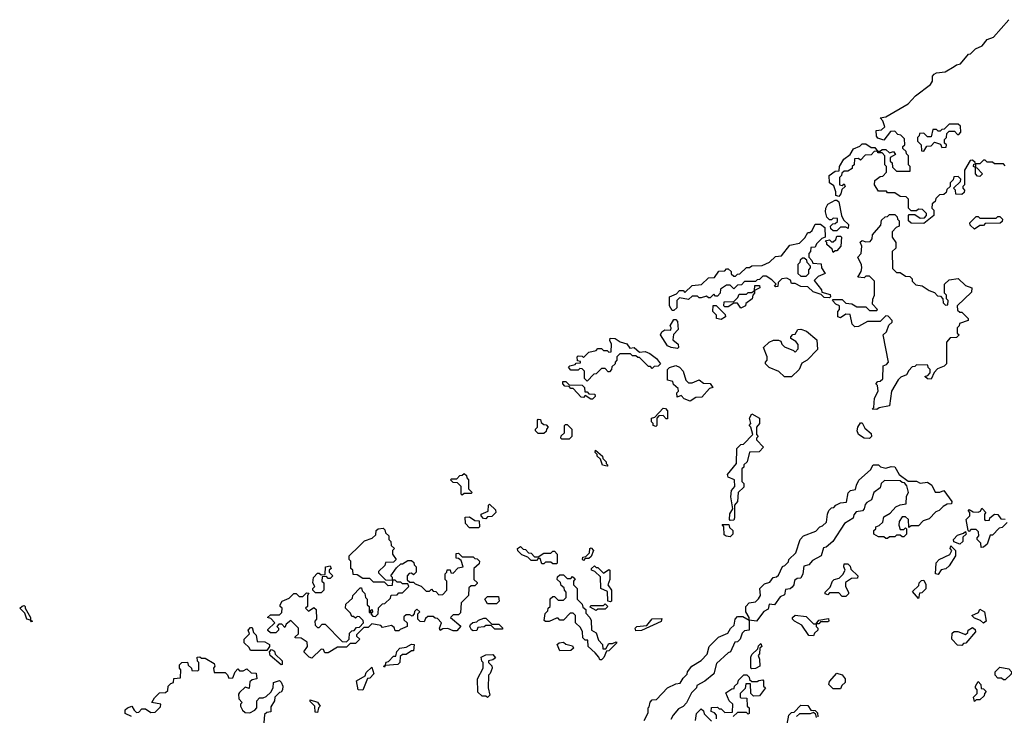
# Model space of a CAD drawing. Extents: x 2708302 to 2968450, y 494490 to 722710.
# Tile 198 of 256: x 2839580 to 2845020, y 694054 to 697896. Entities that reach past the tile are written whole.
import ezdxf

# ---------------------------------------------------------------- set-up
doc = ezdxf.new("R2010")
doc.units = 0

msp = doc.modelspace()

# ---------------------------------------------------------------- linework, layer by layer
at = {"layer": '0CON20XD'}
for points in [[(2845025, 697090), (2845015, 697100), (2844965, 697100), (2844955, 697110), (2844925, 697110), (2844915, 697120), (2844905, 697120), (2844885, 697100), (2844860, 697100), (2844860, 697080), (2844868.3, 697078.3), (2844900, 697045), (2844885, 697030), (2844871.7, 697031.7), (2844860, 697045), (2844860, 697080), (2844850, 697085), (2844851.7, 697098.3), (2844860, 697100), (2844858.3, 697108.3), (2844845, 697120), (2844831.7, 697118.3), (2844800, 697065), (2844800, 696985), (2844790, 696975), (2844790, 696965), (2844800, 696955), (2844798.3, 696941.7), (2844785, 696930), (2844751.7, 696931.7), (2844750, 696955), (2844740, 696965), (2844778.3, 697001.7), (2844780, 697015), (2844765, 697030), (2844741.7, 697028.3), (2844738.3, 697011.7), (2844720, 696995), (2844720, 696975), (2844701.7, 696958.3), (2844698.3, 696941.7), (2844685, 696930), (2844661.7, 696928.3), (2844641.7, 696908.3), (2844638.3, 696891.7), (2844621.7, 696878.3), (2844620, 696855), (2844630, 696845), (2844630, 696815), (2844575, 696770), (2844505, 696772.5), (2844490, 696785), (2844490, 696815), (2844495, 696820), (2844525, 696820), (2844555, 696800), (2844578.3, 696801.7), (2844590, 696815), (2844590, 696825), (2844568.3, 696848.3), (2844545, 696850), (2844535, 696840), (2844505, 696840), (2844490, 696855), (2844490, 696905), (2844478.3, 696918.3), (2844445, 696920), (2844415, 696940), (2844375, 696940), (2844368.3, 696948.3), (2844325, 696950), (2844303.3, 696985), (2844305, 697007.5), (2844335, 697030), (2844348.3, 697031.7), (2844370, 697055), (2844370, 697085), (2844360, 697095), (2844360, 697145), (2844345, 697160), (2844321.7, 697161.7), (2844320, 697170), (2844301.7, 697168.3), (2844285, 697150), (2844251.7, 697148.3), (2844225, 697120), (2844215, 697130), (2844191.7, 697128.3), (2844190, 697095), (2844180, 697085), (2844180, 697075), (2844155, 697060), (2844135, 697060), (2844121.7, 697048.3), (2844120, 697035), (2844110, 697025), (2844110, 696985), (2844125, 696980), (2844135, 696990), (2844140, 696975), (2844121.7, 696958.3), (2844116.7, 696935), (2844105, 696920), (2844090, 696925), (2844090, 696945), (2844078.3, 696978.3), (2844053.3, 696995), (2844052.5, 697035), (2844085, 697060), (2844108.3, 697061.7), (2844110, 697085), (2844133.6, 697126.4), (2844168.3, 697151.7), (2844187, 697183), (2844222.5, 697197.5), (2844235, 697210), (2844255, 697210), (2844285, 697190), (2844305, 697190), (2844320, 697170), (2844335, 697170), (2844345, 697180), (2844365, 697180), (2844385, 697160), (2844408.3, 697168.3), (2844418.3, 697151.7), (2844390, 697135), (2844390, 697115), (2844400, 697105), (2844401.7, 697081.7), (2844425, 697060), (2844500, 697060), (2844500, 697085), (2844490, 697095), (2844490, 697145), (2844480, 697155), (2844478.3, 697168.3), (2844460, 697185), (2844460, 697195), (2844470, 697205), (2844468.3, 697238.3), (2844448.3, 697258.3), (2844431.7, 697261.7), (2844415, 697280), (2844391.7, 697278.3), (2844355, 697230), (2844321.7, 697241.7), (2844313, 697253), (2844312.5, 697285), (2844341.7, 697288.3), (2844360, 697305), (2844348.3, 697338.3), (2844333.3, 697355), (2844365, 697360), (2844488.3, 697431.7), (2844530, 697475), (2844612.5, 697537.5), (2844623, 697557), (2844624, 697585), (2844632.5, 697595), (2844645, 697602.5), (2844692.5, 697607.5), (2844742.5, 697637.5), (2844755, 697647.5), (2844778.3, 697651.7), (2844822.5, 697705), (2844832.5, 697707.5), (2844860, 697735), (2844898.3, 697751.7), (2844925, 697787.5), (2844960, 697800), (2845045, 697896.2)], [(2844575, 697170), (2844591.7, 697198.3), (2844615, 697200), (2844635, 697220), (2844668.3, 697208.3), (2844675, 697190), (2844698.3, 697191.7), (2844700, 697205), (2844690, 697215), (2844690, 697235), (2844700, 697245), (2844701.7, 697268.3), (2844715, 697280), (2844745, 697280), (2844761.7, 697261.7), (2844768.3, 697261.7), (2844780, 697275), (2844778.3, 697308.3), (2844765, 697320), (2844715, 697320), (2844688.3, 697291.7), (2844675, 697290), (2844665, 697280), (2844655, 697280), (2844645, 697290), (2844625, 697290), (2844615, 697250), (2844595, 697250), (2844575, 697270), (2844551.7, 697268.3), (2844550, 697255), (2844540, 697245), (2844540, 697225), (2844560, 697205), (2844561.7, 697171.7), (2844575, 697170)], [(2844095, 696730), (2844075, 696730), (2844061.7, 696741.7), (2844060, 696755), (2844071.7, 696768.3), (2844085, 696770), (2844098.3, 696781.7), (2844098.3, 696798.3), (2844075, 696800), (2844065, 696790), (2844055, 696790), (2844040, 696805), (2844032.5, 696835), (2844033.3, 696855), (2844045, 696877.5), (2844085, 696900), (2844095, 696900), (2844105, 696890), (2844120, 696815), (2844131.7, 696791.7), (2844160, 696765), (2844157, 696743), (2844145, 696750), (2844115, 696750), (2844095, 696730)], [(2844315, 695743.3), (2844290, 695745), (2844300, 695755), (2844302.5, 695805), (2844322.5, 695845), (2844320, 695875), (2844310, 695885), (2844321.7, 695898.3), (2844335, 695900), (2844348.3, 695911.7), (2844350, 695985), (2844368.3, 695991.7), (2844380, 696005), (2844350, 696155), (2844368.3, 696171.7), (2844381.7, 696208.3), (2844400, 696225), (2844400, 696235), (2844378.3, 696258.3), (2844365, 696260), (2844335, 696230), (2844265, 696230), (2844215, 696202.5), (2844195, 696200), (2844180, 696215), (2844168.3, 696268.3), (2844145, 696270), (2844115, 696250), (2844100, 696255), (2844100, 696285), (2844110, 696295), (2844110, 696315), (2844090, 696325), (2844070, 696345), (2844075, 696350), (2844125, 696350), (2844145, 696330), (2844177, 696327), (2844205, 696310), (2844255, 696310), (2844275, 696290), (2844315, 696290), (2844320, 696295), (2844292.5, 696325), (2844293.3, 696353.3), (2844302.5, 696375), (2844302.5, 696452.5), (2844275, 696480), (2844255, 696480), (2844245, 696470), (2844210, 696475), (2844230, 696505), (2844232.5, 696525), (2844231.7, 696541.7), (2844210, 696585), (2844230, 696605), (2844232.5, 696645), (2844223, 696667), (2844235, 696677.5), (2844255, 696670), (2844278.3, 696671.7), (2844290, 696685), (2844291.7, 696708.3), (2844338.3, 696761.7), (2844341.7, 696788.3), (2844361.7, 696808.3), (2844375, 696810), (2844385, 696820), (2844415, 696820), (2844428.3, 696808.3), (2844430, 696795), (2844440, 696785), (2844440, 696755), (2844421.7, 696748.3), (2844400, 696725), (2844400, 696695), (2844420, 696665), (2844420, 696635), (2844400, 696615), (2844401.7, 696521.7), (2844425, 696500), (2844445, 696500), (2844475, 696480), (2844498.3, 696478.3), (2844510, 696465), (2844511.7, 696451.7), (2844531.7, 696431.7), (2844567, 696427), (2844605, 696400), (2844635, 696390), (2844651.7, 696371.7), (2844668.3, 696368.3), (2844680, 696355), (2844681.7, 696331.7), (2844695, 696320), (2844708.3, 696321.7), (2844710, 696345), (2844700, 696355), (2844700, 696375), (2844690, 696385), (2844690, 696435), (2844715, 696460), (2844765, 696467.5), (2844805, 696427.5), (2844840, 696415), (2844838.3, 696391.7), (2844760, 696315), (2844761.7, 696291.7), (2844775, 696280), (2844785, 696280), (2844820, 696245), (2844820, 696235), (2844771.7, 696218.3), (2844770, 696205), (2844760, 696195), (2844760, 696165), (2844770, 696155), (2844755, 696140), (2844721.7, 696138.3), (2844700, 696115), (2844700, 695995), (2844687, 695983), (2844651.7, 695968.3), (2844631.7, 695948.3), (2844615, 695910), (2844595, 695912.5), (2844580, 695925), (2844598.3, 695931.7), (2844610, 695945), (2844610, 695965), (2844600, 695975), (2844598.3, 695988.3), (2844535, 695990), (2844525, 695980), (2844511.7, 695978.3), (2844491.7, 695958.3), (2844480, 695935), (2844447.5, 695922.5), (2844433, 695907), (2844397.5, 695845), (2844386.4, 695763.6), (2844328.3, 695751.7), (2844315, 695743.3)], [(2844855, 696740), (2844831.7, 696761.7), (2844830, 696775), (2844865, 696810), (2844875, 696810), (2844885, 696800), (2844975, 696800), (2844985, 696810), (2844995, 696810), (2845010, 696795), (2845008.3, 696781.7), (2844997, 696773), (2844915, 696770), (2844905, 696760), (2844885, 696760), (2844855, 696740)], [(2843195, 696290), (2843185, 696290), (2843170, 696315), (2843170, 696365), (2843208.3, 696381.7), (2843225, 696400), (2843245, 696400), (2843255, 696390), (2843295, 696427.5), (2843347, 696433), (2843385, 696470), (2843418.3, 696471.7), (2843443, 696507), (2843475, 696510), (2843485, 696520), (2843495, 696520), (2843510, 696505), (2843511.7, 696491.7), (2843525, 696480), (2843535, 696480), (2843545, 696490), (2843558.3, 696491.7), (2843595, 696527.5), (2843611.7, 696528.3), (2843625, 696537.5), (2843681.7, 696538.3), (2843722.5, 696557.5), (2843755, 696587.5), (2843788.3, 696591.7), (2843835, 696650), (2843888.3, 696661.7), (2843918.3, 696691.7), (2843935, 696720), (2843945, 696720), (2843958.3, 696731.7), (2843975, 696767.5), (2844005, 696767.5), (2844028.3, 696748.3), (2844030, 696695), (2844011.7, 696688.3), (2843981.7, 696658.3), (2843975, 696640), (2843951.7, 696638.3), (2843950, 696615), (2843940, 696605), (2843940, 696585), (2843957, 696567), (2843961.7, 696551.7), (2844008.3, 696548.3), (2844010, 696525), (2844030, 696495), (2843991.7, 696478.3), (2843970, 696455), (2844010, 696405), (2844011.7, 696391.7), (2844058.3, 696378.3), (2844060, 696365), (2844055, 696360), (2844025, 696362.5), (2844008.3, 696378.3), (2843963.9, 696393.9), (2843935, 696420), (2843895, 696422.5), (2843865, 696440), (2843845, 696440), (2843838.3, 696458.3), (2843819.3, 696469.3), (2843790, 696465), (2843770, 696445), (2843768.3, 696421.7), (2843755, 696420), (2843750, 696425), (2843760, 696435), (2843735, 696460), (2843705, 696480), (2843685, 696480), (2843668.3, 696461.7), (2843655, 696460), (2843645, 696450), (2843585, 696450), (2843568.3, 696431.7), (2843545, 696430), (2843525, 696410), (2843505, 696430), (2843485, 696430), (2843451.7, 696408.3), (2843450, 696385), (2843435, 696370), (2843425, 696370), (2843415, 696380), (2843395, 696360), (2843385, 696360), (2843375, 696370), (2843345, 696360), (2843335, 696360), (2843325, 696370), (2843295, 696370), (2843275, 696350), (2843225, 696360), (2843210, 696345), (2843210, 696305), (2843195, 696290)], [(2844075, 696610), (2844068.3, 696628.3), (2844040, 696655), (2844040, 696665), (2844030, 696675), (2844055, 696680), (2844065, 696670), (2844075, 696670), (2844088.3, 696681.7), (2844095, 696700), (2844115, 696700), (2844120, 696695), (2844117.5, 696645), (2844095, 696620), (2844085, 696620), (2844075, 696610)], [(2843925, 696480), (2843940, 696495), (2843940, 696515), (2843950, 696525), (2843950, 696535), (2843930, 696555), (2843928.3, 696568.3), (2843915, 696580), (2843905, 696580), (2843891.7, 696568.3), (2843890, 696555), (2843880, 696545), (2843880, 696495), (2843895, 696480), (2843925, 696480)], [(2843565, 696302.5), (2843545, 696330), (2843525, 696330), (2843495, 696310), (2843475, 696310), (2843470, 696315), (2843471.7, 696338.3), (2843525, 696340), (2843548.3, 696361.7), (2843555, 696380), (2843595, 696380), (2843605, 696390), (2843625, 696390), (2843640, 696400), (2843641.7, 696428.3), (2843668.3, 696428.3), (2843670, 696415), (2843640, 696400), (2843640, 696385), (2843630, 696375), (2843626.7, 696355), (2843591.7, 696328.3), (2843590, 696315), (2843565, 696302.5)], [(2843455, 696240), (2843430, 696245), (2843430, 696265), (2843410, 696285), (2843411.7, 696318.3), (2843428.3, 696318.3), (2843478.3, 696268.3), (2843480, 696255), (2843455, 696240)], [(2843215, 696080), (2843180, 696085), (2843160, 696095), (2843120, 696155), (2843127, 696173), (2843145, 696182.5), (2843178.3, 696181.7), (2843180, 696195), (2843173.3, 696205), (2843195, 696240), (2843205, 696240), (2843215, 696230), (2843217.5, 696185), (2843191.7, 696158.3), (2843188.3, 696128.3), (2843217.5, 696105), (2843220, 696085), (2843215, 696080)], [(2843845, 695923.8), (2843805, 695924), (2843775, 695952.5), (2843720, 695975), (2843700, 695995), (2843700, 696005), (2843710, 696015), (2843710, 696035), (2843690, 696085), (2843720, 696115), (2843745, 696126.7), (2843773, 696127), (2843785, 696120), (2843790, 696105), (2843805, 696090), (2843855, 696070), (2843865, 696060), (2843881.7, 696078.3), (2843881.7, 696101.7), (2843868.3, 696118.3), (2843840, 696135), (2843840, 696145), (2843851.7, 696158.3), (2843865, 696160), (2843880, 696185), (2843895, 696187.5), (2843927.5, 696175), (2843985, 696127.5), (2843987.5, 696075), (2843930, 696015), (2843901.7, 695998.3), (2843886.1, 695963.9), (2843845, 695923.8)], [(2842715, 695900), (2842700, 695915), (2842700, 695955), (2842688.3, 695968.3), (2842675, 695970), (2842665, 695960), (2842625, 695960), (2842613, 695977), (2842620, 695985), (2842648.3, 695991.7), (2842655, 696000), (2842678.3, 696001.7), (2842678.3, 696008.3), (2842662.5, 696012.5), (2842660, 696035), (2842665, 696040), (2842687, 696037), (2842695, 696030), (2842725, 696060), (2842765, 696070), (2842775, 696080), (2842795, 696080), (2842805, 696070), (2842825, 696070), (2842835, 696060), (2842848.3, 696061.7), (2842850, 696105), (2842840, 696125), (2842842.5, 696137.5), (2842870, 696135), (2842896.7, 696116.7), (2842935, 696106), (2842951.7, 696081.7), (2842975, 696086.2), (2843005, 696060), (2843035, 696064.2), (2843062.4, 696052.4), (2843097.5, 696025), (2843120, 695995), (2843107, 695983), (2843085, 695980), (2843075, 695970), (2843065, 695980), (2843055, 695980), (2843005, 696030), (2842995, 696030), (2842985, 696040), (2842965, 696040), (2842955, 696050), (2842895, 696050), (2842880, 696035), (2842880, 696015), (2842870, 696005), (2842870, 695995), (2842851.7, 695978.3), (2842850, 695965), (2842838.3, 695951.7), (2842831.7, 695951.7), (2842815, 695970), (2842795, 695970), (2842765, 695940), (2842751.7, 695938.3), (2842715, 695900)], [(2843285, 695790), (2843251.7, 695801.7), (2843235, 695820), (2843211.7, 695811.7), (2843210, 695835), (2843220, 695845), (2843218.3, 695858.3), (2843191.7, 695881.7), (2843188.3, 695898.3), (2843160, 695905), (2843160, 695965), (2843170, 695975), (2843205, 695985.6), (2843225, 695977.5), (2843245.8, 695955), (2843260, 695905), (2843275, 695890), (2843295, 695890), (2843335, 695906.2), (2843358.3, 695888.3), (2843395, 695886.7), (2843410, 695865), (2843391.7, 695858.3), (2843348.3, 695811.7), (2843315, 695810), (2843285, 695790)], [(2842745, 695800), (2842735, 695800), (2842705, 695820), (2842695, 695810), (2842681.7, 695811.7), (2842638.3, 695858.3), (2842625, 695860), (2842615, 695870), (2842591.7, 695871.7), (2842580, 695885), (2842581.7, 695898.3), (2842598.3, 695898.3), (2842615, 695880), (2842688.3, 695878.3), (2842700, 695865), (2842701.7, 695841.7), (2842715, 695840), (2842725, 695830), (2842758.3, 695828.3), (2842760, 695815), (2842745, 695800)], [(2843095, 695650), (2843080, 695655), (2843080, 695665), (2843070, 695675), (2843070, 695695), (2843088.3, 695701.7), (2843135, 695750), (2843148.3, 695748.3), (2843160, 695735), (2843158.3, 695691.7), (2843151.7, 695691.7), (2843135, 695710), (2843111.7, 695708.3), (2843100, 695695), (2843100, 695655), (2843095, 695650)], [(2842475, 695610), (2842445, 695610), (2842430, 695625), (2842430, 695635), (2842440, 695645), (2842440, 695685), (2842445, 695690), (2842458.3, 695688.3), (2842461.7, 695671.7), (2842475, 695660), (2842488.3, 695658.3), (2842500, 695645), (2842490, 695635), (2842488.3, 695621.7), (2842475, 695610)], [(2843505, 695130), (2843502.5, 695135), (2843503.6, 695166.4), (2843520, 695195), (2843508.3, 695261.7), (2843512.5, 695295), (2843531.7, 695318.3), (2843530, 695355), (2843495, 695370), (2843490, 695385), (2843540, 695445), (2843541.7, 695528.3), (2843565, 695550), (2843578.3, 695551.7), (2843630, 695605), (2843620, 695645), (2843610, 695655), (2843620, 695665), (2843612.5, 695695), (2843625, 695720), (2843666.7, 695695), (2843667.5, 695665), (2843650, 695645), (2843650, 695605), (2843660, 695595), (2843650, 695585), (2843650, 695575), (2843690, 695535), (2843665, 695510), (2843611.7, 695508.3), (2843600, 695455), (2843581.7, 695438.3), (2843580, 695425), (2843570, 695415), (2843570, 695345), (2843580, 695335), (2843580, 695315), (2843550, 695285), (2843546.7, 695235), (2843530, 695215), (2843530, 695145), (2843525, 695132.5), (2843505, 695130)], [(2844275, 695583.8), (2844245, 695584), (2844214, 695605), (2844207.5, 695625), (2844210, 695645), (2844225, 695670), (2844235, 695670), (2844250, 695640), (2844285, 695610), (2844286.7, 695595), (2844275, 695583.8)], [(2842615, 695580), (2842575, 695580), (2842570, 695585), (2842571.7, 695598.3), (2842590, 695615), (2842590, 695655), (2842595, 695660), (2842605, 695660), (2842630, 695635), (2842630, 695595), (2842615, 695580)], [(2842825, 695430), (2842800, 695435), (2842788.3, 695468.3), (2842770, 695485), (2842770, 695495), (2842760, 695505), (2842761.7, 695518.3), (2842800, 695485), (2842801.7, 695471.7), (2842820, 695455), (2842820, 695445), (2842830, 695435), (2842825, 695430)], [(2843030, 694025), (2843051.7, 694068.3), (2843052.5, 694095), (2843058.3, 694101.7), (2843063, 694127), (2843075, 694140), (2843098.3, 694141.7), (2843160, 694205), (2843205, 694227.5), (2843228.3, 694231.7), (2843245, 694260), (2843268.3, 694281.7), (2843270, 694295), (2843293.6, 694326.4), (2843345, 694357.5), (2843378.3, 694391.7), (2843390, 694435), (2843440, 694485), (2843493, 694507), (2843507, 694533), (2843528.3, 694551.7), (2843532.5, 694585), (2843545, 694600), (2843575, 694600), (2843610, 694580), (2843610, 694595), (2843592.5, 694625), (2843592.5, 694655), (2843610, 694675), (2843645, 694680), (2843662.5, 694697.5), (2843672.5, 694715), (2843670, 694755), (2843695, 694780), (2843725, 694790), (2843742.5, 694815), (2843761.7, 694818.3), (2843772.5, 694827.5), (2843793.6, 694876.4), (2843808.3, 694881.7), (2843828.3, 694901.7), (2843830, 694915), (2843868.3, 694951.7), (2843892.5, 695025), (2843910, 695045), (2843978.3, 695071.7), (2844000, 695095), (2844015, 695100), (2844038.3, 695121.7), (2844042.5, 695165), (2844050, 695185), (2844065, 695200), (2844078.3, 695201.7), (2844090, 695215), (2844115, 695227.5), (2844148.3, 695231.7), (2844157, 695283), (2844170, 695295), (2844198.3, 695301.7), (2844202.5, 695325), (2844217, 695353), (2844280, 695410), (2844295, 695437.5), (2844325, 695436.7), (2844336.7, 695426.7), (2844365, 695420), (2844395, 695428), (2844415, 695426), (2844440, 695385), (2844488.3, 695348.3), (2844535, 695346.7), (2844556, 695336), (2844595, 695342), (2844620, 695325), (2844637.5, 695287.5), (2844663, 695287), (2844685, 695296.7), (2844730, 695235), (2844728.3, 695221.7), (2844705, 695220), (2844681.7, 695208.3), (2844660, 695185), (2844641.7, 695178.3), (2844605, 695140), (2844571.7, 695128.3), (2844545, 695100), (2844505, 695100), (2844491.7, 695091.7), (2844490, 695135), (2844475, 695150), (2844455, 695150), (2844440, 695125), (2844437.5, 695105), (2844445, 695080), (2844465, 695080), (2844475, 695090), (2844480, 695085), (2844480, 695055), (2844465, 695040), (2844455, 695040), (2844445, 695050), (2844425, 695050), (2844415, 695040), (2844385, 695040), (2844375, 695030), (2844365, 695030), (2844355, 695040), (2844325, 695040), (2844300, 695055), (2844300, 695075), (2844310, 695085), (2844310, 695095), (2844328.3, 695101.7), (2844348.3, 695121.7), (2844355, 695150), (2844389.3, 695170.7), (2844420, 695205), (2844445, 695217.5), (2844478.3, 695221.7), (2844480, 695265), (2844490, 695285), (2844481.7, 695321.7), (2844468.3, 695338.3), (2844455, 695340), (2844445, 695350), (2844358.3, 695351.7), (2844340, 695335), (2844335, 695310), (2844300, 695285), (2844286.2, 695243.8), (2844260, 695230), (2844251.7, 695218.3), (2844246.2, 695193.8), (2844236.2, 695183.8), (2844201.7, 695178.3), (2844188.3, 695161.7), (2844185, 695142.5), (2844136.7, 695113.3), (2844072.5, 695015), (2844035, 694982.5), (2844021.7, 694978.3), (2844007.5, 694935), (2843960, 694910), (2843940, 694885), (2843911.7, 694878.3), (2843906.4, 694836.4), (2843895, 694812.5), (2843875, 694810), (2843861.7, 694798.3), (2843857.5, 694775), (2843848.3, 694761.7), (2843837, 694753), (2843811.7, 694748.3), (2843805, 694720), (2843781.7, 694708.3), (2843750, 694665), (2843721.7, 694668.3), (2843715, 694640), (2843691.7, 694628.3), (2843650, 694575), (2843610, 694580), (2843610, 694525), (2843585, 694520), (2843571.7, 694508.3), (2843560, 694475), (2843545, 694460), (2843531.7, 694458.3), (2843507.5, 694405), (2843495, 694400), (2843430, 694340), (2843415, 694282.5), (2843365, 694242.5), (2843321.7, 694218.3), (2843320, 694205), (2843291.7, 694178.3), (2843265, 694122.5), (2843245, 694102.5), (2843220, 694090), (2843190, 694055), (2843178.3, 694031.7)], [(2842025, 695270), (2842020, 695275), (2842018.3, 695318.3), (2841998.3, 695338.3), (2841975, 695340), (2841960, 695355), (2841965, 695360), (2841995, 695360), (2842011.7, 695378.3), (2842025, 695380), (2842035, 695390), (2842048.3, 695378.3), (2842050, 695365), (2842060, 695355), (2842060, 695305), (2842080, 695285), (2842075, 695280), (2842035, 695280), (2842025, 695270)], [(2842155, 695140), (2842141.7, 695141.7), (2842130, 695155), (2842130, 695165), (2842168.3, 695181.7), (2842170, 695215), (2842175, 695220), (2842208.3, 695188.3), (2842210, 695175), (2842188.3, 695151.7), (2842165, 695150), (2842155, 695140)], [(2844891.7, 694981.7), (2844890, 695005), (2844870, 695025), (2844870, 695035), (2844880, 695045), (2844878.3, 695068.3), (2844865, 695080), (2844835, 695080), (2844825, 695070), (2844820, 695075), (2844810, 695135), (2844830, 695155), (2844830, 695175), (2844820, 695185), (2844825, 695190), (2844848.3, 695178.3), (2844875, 695176.7), (2844888.3, 695181.7), (2844895, 695197.5), (2844900, 695195), (2844917.5, 695175), (2844910, 695165), (2844910, 695135), (2844915, 695130), (2844938.3, 695131.7), (2844940, 695145), (2844965, 695166), (2844983.6, 695163.6), (2845000, 695140), (2845025, 695137.5)], [(2842115, 695090), (2842065, 695090), (2842043, 695113), (2842041.7, 695148.3), (2842065, 695150), (2842095, 695130), (2842118.3, 695128.3), (2842120, 695095), (2842115, 695090)], [(2841195, 694370), (2841180, 694375), (2841150, 694405), (2841170, 694435), (2841168.3, 694458.3), (2841135, 694480), (2841101.7, 694481.7), (2841101.7, 694488.3), (2841120, 694505), (2841120, 694535), (2841078.3, 694578.3), (2841051.7, 694558.3), (2841045, 694540), (2841028.3, 694558.3), (2841011.7, 694558.3), (2841000, 694545), (2841010, 694535), (2841010, 694525), (2840995, 694510), (2840965, 694510), (2840951.7, 694521.7), (2840951.7, 694528.3), (2840990, 694565), (2840968.3, 694588.3), (2840950, 694595), (2840965, 694610), (2841015, 694610), (2841028.3, 694621.7), (2841030, 694645), (2841020, 694655), (2841020, 694665), (2841030, 694685), (2841068.3, 694701.7), (2841095, 694727.5), (2841107, 694727), (2841125, 694710), (2841145, 694710), (2841165, 694730), (2841178.3, 694728.3), (2841170, 694715), (2841170, 694655), (2841160, 694645), (2841175, 694630), (2841205, 694650), (2841218.3, 694638.3), (2841220, 694585), (2841210, 694575), (2841211.7, 694551.7), (2841225, 694540), (2841235, 694540), (2841251.7, 694558.3), (2841268.3, 694558.3), (2841361.7, 694461.7), (2841385, 694460), (2841400, 694475), (2841401.7, 694508.3), (2841415, 694520), (2841428.3, 694521.7), (2841441.7, 694538.3), (2841458.3, 694541.7), (2841480, 694565), (2841478.3, 694578.3), (2841458.3, 694598.3), (2841445, 694600), (2841435, 694590), (2841425, 694600), (2841415, 694600), (2841408.3, 694618.3), (2841380, 694645), (2841381.7, 694668.3), (2841418.3, 694701.7), (2841420, 694715), (2841461.7, 694758.3), (2841468.3, 694758.3), (2841471.7, 694741.7), (2841487, 694727), (2841490, 694705), (2841500, 694695), (2841500, 694665), (2841510, 694655), (2841511.7, 694621.7), (2841520, 694620), (2841520, 694635), (2841528.3, 694638.3), (2841530, 694625), (2841520, 694615), (2841531.7, 694601.7), (2841545, 694600), (2841560, 694615), (2841561.7, 694648.3), (2841585, 694670), (2841598.3, 694671.7), (2841628.3, 694701.7), (2841631.7, 694718.3), (2841665, 694720), (2841675, 694730), (2841695, 694730), (2841730, 694765), (2841725, 694780), (2841695, 694780), (2841685, 694790), (2841665, 694790), (2841655, 694800), (2841640, 694800), (2841638.3, 694771.7), (2841615, 694770), (2841595, 694790), (2841535, 694790), (2841515, 694810), (2841475, 694810), (2841445, 694830), (2841421.7, 694831.7), (2841420, 694855), (2841410, 694865), (2841410, 694905), (2841400, 694915), (2841400, 694935), (2841455, 694987.5), (2841485, 695017.5), (2841528.3, 695031.7), (2841548.3, 695051.7), (2841550, 695075), (2841560, 695085), (2841587.5, 695087.5), (2841598.3, 695078.3), (2841601.7, 695061.7), (2841620, 695045), (2841620, 695025), (2841630, 695015), (2841631.7, 694991.7), (2841650, 694975), (2841640, 694965), (2841640, 694945), (2841660, 694915), (2841645, 694900), (2841601.7, 694898.3), (2841598.3, 694881.7), (2841561.7, 694848.3), (2841561.7, 694841.7), (2841601.7, 694801.7), (2841640, 694800), (2841640, 694815), (2841630, 694825), (2841661.7, 694868.3), (2841685, 694890), (2841695, 694890), (2841725, 694910), (2841745, 694910), (2841758.3, 694898.3), (2841760, 694885), (2841770, 694875), (2841770, 694845), (2841755, 694830), (2841745, 694840), (2841731.7, 694838.3), (2841720, 694825), (2841721.7, 694801.7), (2841735, 694790), (2841755, 694790), (2841765, 694780), (2841798.3, 694768.3), (2841825, 694740), (2841845, 694740), (2841855, 694750), (2841865, 694740), (2841878.3, 694738.3), (2841895, 694720), (2841918.3, 694721.7), (2841940, 694745), (2841940, 694795), (2841930, 694805), (2841930, 694835), (2841940, 694845), (2841941.7, 694858.3), (2841958.3, 694858.3), (2841961.7, 694841.7), (2841975, 694840), (2842001.7, 694868.3), (2842030, 694875), (2842018.3, 694908.3), (2842005, 694920), (2841991.7, 694921.7), (2841991.7, 694948.3), (2842005, 694950), (2842025, 694930), (2842085, 694930), (2842095, 694920), (2842108.3, 694918.3), (2842120, 694905), (2842118.3, 694891.7), (2842090, 694865), (2842090, 694805), (2842108.3, 694788.3), (2842108.3, 694781.7), (2842095, 694770), (2842075, 694770), (2842061.7, 694758.3), (2842060, 694715), (2842020, 694675), (2842015, 694620), (2842005, 694610), (2841975, 694610), (2841960, 694595), (2842017, 694547), (2841995, 694520), (2841975, 694520), (2841945, 694533.3), (2841918.3, 694531.7), (2841903, 694523), (2841900, 694535), (2841910, 694565), (2841888.3, 694588.3), (2841875, 694590), (2841865, 694600), (2841835, 694600), (2841821.7, 694588.3), (2841815, 694570), (2841791.7, 694571.7), (2841780, 694585), (2841780, 694615), (2841790, 694625), (2841775, 694640), (2841761.7, 694628.3), (2841760, 694615), (2841748.3, 694601.7), (2841735, 694610), (2841715, 694610), (2841701.7, 694598.3), (2841701.7, 694581.7), (2841720, 694565), (2841720, 694545), (2841681.7, 694528.3), (2841675, 694520), (2841655, 694520), (2841648.3, 694538.3), (2841635, 694550), (2841585, 694540), (2841575, 694550), (2841525, 694560), (2841505, 694540), (2841481.7, 694538.3), (2841441.7, 694498.3), (2841441.7, 694491.7), (2841460, 694475), (2841435, 694450), (2841405, 694450), (2841385, 694430), (2841335, 694430), (2841285, 694400), (2841265, 694400), (2841258.3, 694418.3), (2841245, 694420), (2841195, 694370)], [(2843505, 695040), (2843483, 695043), (2843471.7, 695051.7), (2843470, 695095), (2843461.7, 695108.3), (2843498.3, 695108.3), (2843501.7, 695091.7), (2843520, 695075), (2843520, 695055), (2843505, 695040)], [(2844775, 695000), (2844741.7, 695011.7), (2844740, 695025), (2844761.7, 695048.3), (2844795, 695060), (2844805, 695070), (2844810, 695055), (2844791.7, 695038.3), (2844790, 695015), (2844775, 695000)], [(2845035, 695120), (2845008.3, 695091.7), (2844991.7, 695088.3), (2844955, 695050), (2844941.7, 695048.3), (2844925, 695000), (2844905, 694982.5), (2844891.7, 694981.7)], [(2842545, 694890), (2842525, 694890), (2842515, 694900), (2842485, 694900), (2842475, 694890), (2842465, 694890), (2842455, 694920), (2842445, 694920), (2842435, 694910), (2842405, 694910), (2842388.3, 694928.3), (2842355, 694940), (2842331.7, 694961.7), (2842330, 694975), (2842347, 694987), (2842361.7, 694971.7), (2842375, 694970), (2842391.7, 694951.7), (2842405, 694950), (2842425, 694930), (2842445, 694930), (2842475, 694950), (2842515, 694950), (2842525, 694960), (2842535, 694960), (2842550, 694945), (2842550, 694895), (2842545, 694890)], [(2842695, 694910), (2842690, 694915), (2842691.7, 694928.3), (2842708.3, 694931.7), (2842728.3, 694951.7), (2842730, 694975), (2842738.3, 694978.3), (2842750, 694965), (2842738.3, 694931.7), (2842725, 694920), (2842705, 694920), (2842695, 694910)], [(2844655, 694832.5), (2844640, 694835), (2844643, 694897), (2844660, 694915), (2844718.3, 694941.7), (2844730, 694965), (2844720, 694975), (2844725, 694990), (2844750, 694965), (2844750, 694935), (2844715, 694880), (2844697, 694863), (2844671.7, 694858.3), (2844655, 694832.5)], [(2841245, 694730), (2841215, 694730), (2841200, 694745), (2841200, 694755), (2841210, 694765), (2841200, 694785), (2841202.5, 694815), (2841225, 694840), (2841235, 694840), (2841245, 694830), (2841268.3, 694831.7), (2841270, 694875), (2841295, 694880), (2841300, 694865), (2841290, 694855), (2841290, 694845), (2841310, 694825), (2841295, 694810), (2841285, 694810), (2841275, 694820), (2841251.7, 694818.3), (2841250, 694795), (2841260, 694785), (2841260, 694745), (2841245, 694730)], [(2842845, 694680), (2842830, 694685), (2842828.3, 694738.3), (2842790, 694755), (2842788.3, 694818.3), (2842758.3, 694848.3), (2842740, 694855), (2842740, 694865), (2842755, 694880), (2842765, 694870), (2842775, 694870), (2842805, 694840), (2842835, 694860), (2842840, 694855), (2842840, 694805), (2842830, 694775), (2842850, 694745), (2842850, 694685), (2842845, 694680)], [(2844145, 694710), (2844125, 694710), (2844105, 694730), (2844055, 694730), (2844045, 694720), (2844030, 694725), (2844030, 694735), (2844058.3, 694761.7), (2844070, 694795), (2844080, 694805), (2844108.3, 694811.7), (2844128.3, 694831.7), (2844140, 694855), (2844132.5, 694875), (2844135, 694890), (2844155, 694890), (2844168.3, 694878.3), (2844171.7, 694861.7), (2844210, 694825), (2844208.3, 694811.7), (2844175, 694810), (2844141.7, 694788.3), (2844142.5, 694765), (2844160, 694735), (2844160, 694725), (2844145, 694710)], [(2842795, 694360), (2842785, 694360), (2842780, 694375), (2842759.3, 694399.3), (2842720, 694435), (2842718.3, 694468.3), (2842705, 694470), (2842691.7, 694481.7), (2842690, 694515), (2842678.3, 694538.3), (2842650, 694565), (2842650, 694605), (2842638.3, 694618.3), (2842621.7, 694618.3), (2842585, 694580), (2842565, 694580), (2842555, 694590), (2842545, 694590), (2842505, 694572.5), (2842485, 694572.5), (2842478.3, 694578.3), (2842483, 694617), (2842498.3, 694631.7), (2842500, 694645), (2842510, 694655), (2842511.7, 694698.3), (2842525, 694710), (2842535, 694710), (2842555, 694690), (2842585, 694690), (2842600, 694705), (2842600, 694735), (2842590, 694745), (2842588.3, 694758.3), (2842571.7, 694771.7), (2842568.3, 694788.3), (2842550, 694805), (2842551.7, 694818.3), (2842565, 694830), (2842585, 694830), (2842605, 694810), (2842625, 694810), (2842635, 694820), (2842648.3, 694808.3), (2842640, 694795), (2842640, 694775), (2842660, 694755), (2842660, 694695), (2842688.3, 694668.3), (2842691.7, 694651.7), (2842708.3, 694638.3), (2842708.3, 694618.3), (2842730, 694595), (2842737, 694577), (2842740, 694525), (2842765, 694510), (2842778.8, 694468.8), (2842800, 694445), (2842801.7, 694421.7), (2842818.3, 694421.7), (2842835, 694450), (2842855, 694450), (2842875, 694460), (2842880, 694455), (2842835, 694410), (2842821.7, 694408.3), (2842807, 694373), (2842795, 694360)], [(2844545, 694700), (2844512.5, 694737.5), (2844548.3, 694771.7), (2844550, 694785), (2844561.7, 694798.3), (2844575, 694800), (2844587, 694777), (2844587, 694753), (2844565, 694730), (2844551.7, 694728.3), (2844545, 694700)], [(2842215, 694670), (2842165, 694670), (2842150, 694695), (2842165, 694710), (2842225, 694710), (2842230, 694685), (2842215, 694670)], [(2839645, 694570), (2839640, 694580), (2839620, 694585), (2839608.3, 694618.3), (2839580, 694645), (2839593, 694657), (2839605, 694660), (2839610, 694655), (2839610, 694645), (2839640, 694595), (2839640, 694580), (2839650, 694575), (2839645, 694570)], [(2842765, 694632.5), (2842731.7, 694651.7), (2842735, 694660), (2842805, 694660), (2842815, 694670), (2842830, 694655), (2842815, 694640), (2842775, 694640), (2842765, 694632.5)], [(2844905, 694562.5), (2844888.3, 694578.3), (2844855, 694590), (2844840, 694605), (2844878.3, 694621.7), (2844885, 694640), (2844910, 694625), (2844920, 694575), (2844905, 694562.5)], [(2842085, 694520), (2842077, 694527), (2842067.5, 694545), (2842070, 694555), (2842083, 694567), (2842105, 694570), (2842115, 694580), (2842145, 694590), (2842155, 694590), (2842188.3, 694558.3), (2842227, 694557), (2842250, 694535), (2842245, 694530), (2842205, 694530), (2842185, 694550), (2842155, 694550), (2842147, 694543), (2842111.7, 694538.3), (2842105, 694522.5), (2842085, 694520)], [(2842985, 694520), (2842980, 694535), (2842990, 694545), (2843045, 694550), (2843075, 694586.7), (2843128.3, 694588.3), (2843125, 694572.5), (2843015, 694522.5), (2842985, 694520)], [(2843965, 694492.5), (2843940, 694495), (2843901.7, 694551.7), (2843860, 694575), (2843850, 694585), (2843850, 694595), (2843865, 694607.5), (2843925, 694600), (2843965, 694560), (2843980, 694560), (2843995, 694580), (2844048.3, 694588.3), (2844050, 694575), (2844045, 694570), (2844005, 694570), (2843995, 694560), (2843980, 694560), (2843980, 694545), (2843990, 694535), (2843990, 694525), (2843971.7, 694508.3), (2843965, 694492.5)], [(2840945, 694412.5), (2840855, 694412.5), (2840848.3, 694428.3), (2840820, 694455), (2840820, 694475), (2840850, 694505), (2840842.5, 694525), (2840855, 694540), (2840865, 694540), (2840871.7, 694511.7), (2840887, 694497), (2840891.7, 694461.7), (2840935, 694460), (2840960, 694445), (2840960, 694435), (2840945, 694412.5)], [(2844785, 694440), (2844761.7, 694441.7), (2844730, 694475), (2844731.7, 694508.3), (2844742.5, 694517.5), (2844763, 694517), (2844805, 694500), (2844818.3, 694511.7), (2844820, 694525), (2844845, 694540), (2844858.3, 694528.3), (2844860, 694515), (2844808.3, 694451.7), (2844795, 694450), (2844785, 694440)], [(2841025, 694332.5), (2840963.3, 694385), (2840960, 694405), (2840971.7, 694418.3), (2840988.3, 694408.3), (2840991.7, 694391.7), (2841030, 694355), (2841030, 694335), (2841025, 694332.5)], [(2841595, 694320), (2841590, 694325), (2841600, 694330), (2841605, 694347.5), (2841618.3, 694351.7), (2841645, 694380), (2841658.3, 694381.7), (2841663.3, 694406.7), (2841680, 694425), (2841715, 694430), (2841745, 694446.7), (2841760, 694445), (2841755, 694410), (2841745, 694410), (2841715, 694390), (2841695, 694390), (2841681.7, 694378.3), (2841680, 694345), (2841670, 694335), (2841600, 694330), (2841595, 694320)], [(2842565, 694410), (2842550, 694445), (2842560, 694455), (2842585, 694457.5), (2842597.5, 694447.5), (2842635, 694437.5), (2842640, 694425), (2842625, 694412.5), (2842565, 694410)], [(2843625, 694310), (2843620, 694315), (2843620, 694375), (2843625, 694390), (2843658.3, 694421.7), (2843661.7, 694438.3), (2843675, 694450), (2843680, 694435), (2843670, 694425), (2843667, 694393), (2843660, 694385), (2843667.5, 694365), (2843670, 694325), (2843645, 694312.5), (2843625, 694310)], [(2840198.3, 694048.3), (2840162.5, 694065), (2840163.3, 694085), (2840175, 694096), (2840200, 694105), (2840211.7, 694081.7), (2840225, 694070), (2840238.3, 694071.7), (2840255, 694090), (2840275, 694090), (2840305, 694070), (2840328.3, 694071.7), (2840358.3, 694101.7), (2840360, 694115), (2840310, 694125), (2840325, 694150), (2840352.5, 694177.5), (2840385, 694180), (2840398.3, 694191.7), (2840400, 694215), (2840415, 694230), (2840430, 694235), (2840431.7, 694258.3), (2840468.3, 694261.7), (2840470, 694305), (2840463.6, 694313.6), (2840463.6, 694333.6), (2840475, 694345.8), (2840507, 694347), (2840511.7, 694331.7), (2840530, 694315), (2840531.7, 694301.7), (2840565, 694300), (2840570, 694305), (2840570, 694345), (2840563, 694353), (2840560, 694375), (2840575, 694377.5), (2840585, 694370), (2840605, 694370), (2840655, 694340), (2840657.5, 694325), (2840650, 694315), (2840655, 694290), (2840715, 694290), (2840728.3, 694278.3), (2840735, 694260), (2840758.3, 694261.7), (2840770, 694295), (2840785, 694310), (2840795, 694300), (2840815, 694300), (2840835, 694310), (2840858.3, 694288.3), (2840886.1, 694286.1), (2840890, 694255), (2840865, 694250), (2840851.7, 694238.3), (2840848.3, 694201.7), (2840825, 694210), (2840795, 694180), (2840788.3, 694171.7), (2840790, 694145), (2840810, 694125), (2840800, 694115), (2840800, 694105), (2840811.7, 694081.7), (2840825, 694070), (2840851.7, 694068.3), (2840878.3, 694081.7), (2840890, 694095), (2840890, 694135), (2840905, 694150), (2840925, 694150), (2840941.7, 694158.3), (2840968.3, 694181.7), (2840980, 694205), (2840982.5, 694235), (2841015, 694246), (2841025, 694237.5), (2841033.3, 694215), (2841032.5, 694195), (2841025, 694182.5), (2841015, 694180), (2840990, 694155), (2840987.5, 694135), (2840968.3, 694101.7), (2840967.5, 694072.5), (2840945, 694070), (2840931.7, 694058.3), (2840928.3, 694011.7)], [(2842165, 694152.5), (2842155, 694160), (2842135, 694160), (2842111.7, 694181.7), (2842110, 694255), (2842140, 694315), (2842140, 694345), (2842133, 694353), (2842130, 694375), (2842155, 694387.5), (2842195, 694390), (2842208.3, 694371.7), (2842195, 694360), (2842170, 694355), (2842170, 694345), (2842188.3, 694328.3), (2842190, 694315), (2842180, 694285), (2842170, 694275), (2842167.5, 694205), (2842177.5, 694165), (2842165, 694152.5)], [(2841475, 694192.5), (2841450, 694195), (2841440, 694245), (2841488.3, 694271.7), (2841495, 694290), (2841525, 694320), (2841537, 694283), (2841515, 694260), (2841501.7, 694258.3), (2841475, 694192.5)], [(2845025, 694250), (2845015, 694250), (2845005, 694260), (2844985, 694260), (2844970, 694275), (2844970, 694295), (2844995, 694320), (2845045, 694310), (2845060, 694295), (2845058.3, 694281.7), (2845025, 694250)], [(2843430, 694035), (2843430, 694055), (2843418.3, 694068.3), (2843400, 694075), (2843403, 694097), (2843435, 694100), (2843445, 694090), (2843455, 694090), (2843475, 694070), (2843518.3, 694071.7), (2843520, 694115), (2843500, 694135), (2843481.7, 694178.3), (2843515, 694200), (2843528.3, 694201.7), (2843530, 694215), (2843548.3, 694231.7), (2843551.7, 694248.3), (2843581.7, 694278.3), (2843598.3, 694278.3), (2843610, 694265), (2843611.7, 694251.7), (2843625, 694240), (2843655, 694240), (2843663, 694247), (2843685, 694250), (2843690, 694245), (2843690, 694215), (2843700, 694205), (2843668.3, 694161.7), (2843635, 694160), (2843620, 694175), (2843618.3, 694228.3), (2843591.7, 694228.3), (2843588.3, 694201.7), (2843560, 694175), (2843560, 694155), (2843565, 694150), (2843598.3, 694148.3), (2843600, 694105), (2843610, 694095), (2843610, 694065), (2843605, 694060), (2843595, 694070), (2843545, 694070), (2843521.7, 694048.3)], [(2844115, 694200), (2844075, 694200), (2844050, 694225), (2844055, 694240), (2844095, 694286.7), (2844125, 694277.5), (2844140, 694255), (2844140, 694235), (2844121.7, 694218.3), (2844115, 694200)], [(2844855, 694130), (2844850, 694155), (2844870, 694175), (2844870, 694195), (2844860, 694205), (2844860, 694215), (2844875, 694240), (2844890, 694225), (2844891.7, 694201.7), (2844905, 694200), (2844920, 694185), (2844910, 694175), (2844908.3, 694161.7), (2844885, 694140), (2844865, 694140), (2844855, 694130)], [(2841225, 694070), (2841211.7, 694071.7), (2841210, 694105), (2841185, 694130), (2841185, 694140), (2841225, 694127.5), (2841240, 694105), (2841230, 694095), (2841225, 694070)], [(2843313.3, 694025), (2843320, 694065), (2843345, 694090), (2843358.3, 694078.3), (2843361.7, 694061.7), (2843401.7, 694021.7)], [(2843820, 694005), (2843830, 694055), (2843845, 694070), (2843858.3, 694071.7), (2843895, 694110), (2843935, 694107.5), (2843951.7, 694081.7), (2843975, 694080), (2843988.3, 694068.3), (2843990, 694045)], [(2843981.7, 694041.7), (2843978.3, 694058.3), (2843965, 694070), (2843947.5, 694062.5), (2843888.3, 694061.7), (2843871.7, 694048.3)]]:
    msp.add_lwpolyline(points, dxfattribs=at)

doc.saveas('drawing.dxf')
